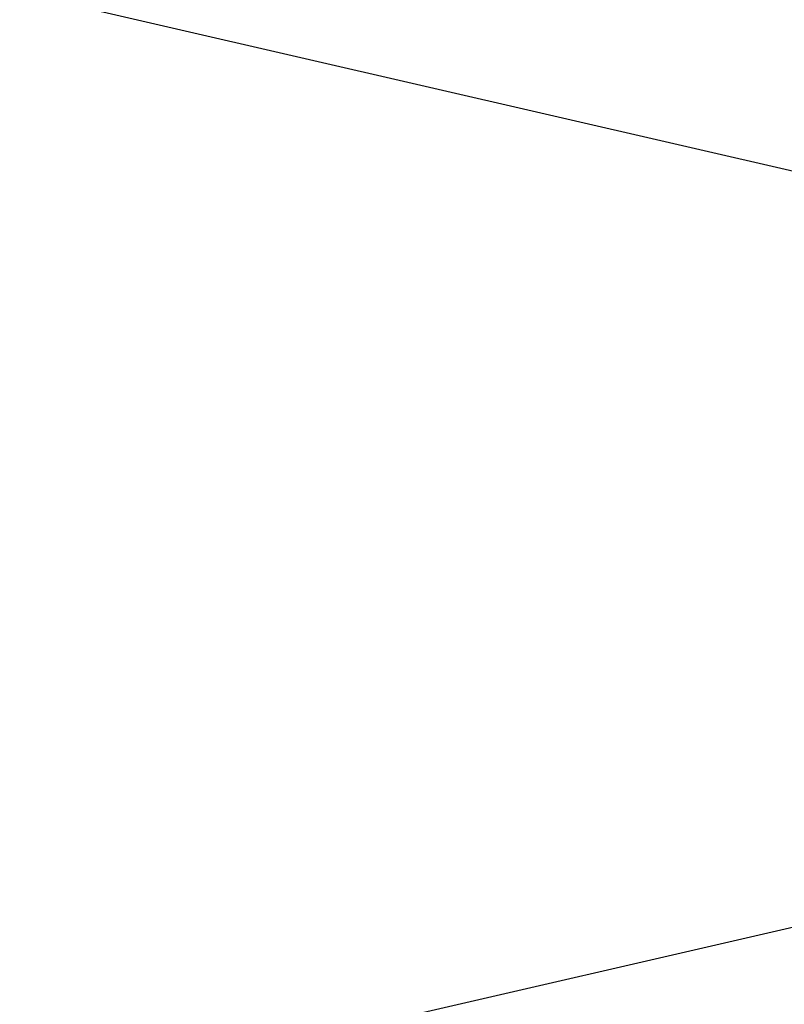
# Model space of a CAD drawing. Header units: millimetres. Extents: x 0 to 8493, y 0 to 6007.
# Tile 31 of 111: x 3753 to 3948, y 1130 to 1381. Entities that reach past the tile are written whole.
import ezdxf

# ---------------------------------------------------------------- set-up
doc = ezdxf.new("R2010")
doc.units = ezdxf.units.MM
doc.header["$LTSCALE"] = 467.107143
doc.layers.get('0').update_dxf_attribs({"linetype": 'CONTINUOUS'})
doc.layers.add('最大动作范围图_DXF_DIMENSION', color=7, linetype='CONTINUOUS')
doc.styles.get("Standard").update_dxf_attribs({"font": 'txt', "width": 0.7})
doc.dimstyles.new('DIMSTYLE_1', dxfattribs={"dimtxt": 85.714286, "dimasz": 42.857143, "dimexe": 1.5, "dimexo": 0, "dimgap": 6, "dimtad": 0, "dimtih": 1, "dimtoh": 1, "dimdec": 1, "dimdsep": 46, "dimtxsty": 'Standard', "dimblk": '_FILLED', "dimblk1": '_FILLED', "dimblk2": '_FILLED', "dimcen": 0.09, "dimclrt": 5, "dimazin": 2, "dimtp": 0.5, "dimtm": 0.5, "dimtfac": 1, "dimtdec": 65535, "dimtofl": 0, "dimtmove": 0, "dimatfit": 3, "dimldrblk": '_FILLED', "dimfxl": 0, "dimtolj": 1, "dimarcsym": 0})

# ---------------------------------------------------------------- blocks, each defined once
blk = doc.blocks.new('*D1')
at = {"layer": '最大动作范围图_DXF_DIMENSION', "color": 2, "linetype": 'Continuous', "transparency": 16777216}
blk.add_line((5263.67, 1245.98), (4966.12, 1245.98), dxfattribs=at)
for start, end in [(0, 86.39529), (109.00151, 167)]:
    blk.add_arc((4366.38, 1245.98), 610.46, start, end, dxfattribs=at)
for points in [[(3772.32, 1427.48), (3771.56, 1383.31), (3793.01, 1421.93)], [(4964.63, 1288.44), (4976.84, 1245.98), (4986.04, 1289.19)]]:
    blk.add_solid(points, dxfattribs=at)
blk = doc.blocks.new('_FILLED')
at = {"color": 0, "linetype": 'ByBlock'}
blk.add_solid([(0, 0), (-1, 0.25), (-1, -0.25)], dxfattribs=at)
blk = doc.blocks.new('*D2')
at = {"layer": '最大动作范围图_DXF_DIMENSION', "color": 2, "linetype": 'Continuous', "transparency": 16777216}
blk.add_line((5263.67, 1245.98), (4966.12, 1245.98), dxfattribs=at)
for start, end in [(260.88866, 360), (193, 239.94839)]:
    blk.add_arc((4366.38, 1245.98), 610.46, start, end, dxfattribs=at)
for points in [[(4986.04, 1202.78), (4976.84, 1245.98), (4964.63, 1203.53)], [(3793.01, 1070.04), (3771.56, 1108.66), (3772.32, 1064.49)]]:
    blk.add_solid(points, dxfattribs=at)

msp = doc.modelspace()

# ---------------------------------------------------------------- linework, layer by layer
at = {"color": 2, "linetype": 'Continuous'}
for q in [(2738.232, 1621.871), (2738.232, 870.097)]:
    msp.add_line((4366.378, 1245.984), q, dxfattribs=at)

# ---------------------------------------------------------------- dimensions: what is measured, and where the dimension line sits
at = {"layer": '最大动作范围图_DXF_DIMENSION', "color": 2, "linetype": 'Continuous'}
for base, line1, line2, picture, middle in [((4435.4838, 1852.5202), ((5257.5696, 1245.984), (5263.6742, 1245.984)), ((3777.5117, 1381.9345), (3771.5635, 1383.3077)), '*D1', (4167.6161, 1808.2973)), ((4435.4838, 639.4479), ((3777.5117, 1110.0336), (3771.5635, 1108.6603)), ((5257.5696, 1245.984), (5263.6742, 1245.984)), '*D2', (4032.5663, 631.8708))]:
    dim = msp.add_angular_dim_2l(base=base, line1=line1, line2=line2, dimstyle='DIMSTYLE_1', dxfattribs=at)
    dim.commit()
    dim.dimension.update_dxf_attribs({"geometry": picture, "text_midpoint": middle, "dimtype": 162})

doc.saveas('drawing.dxf')
